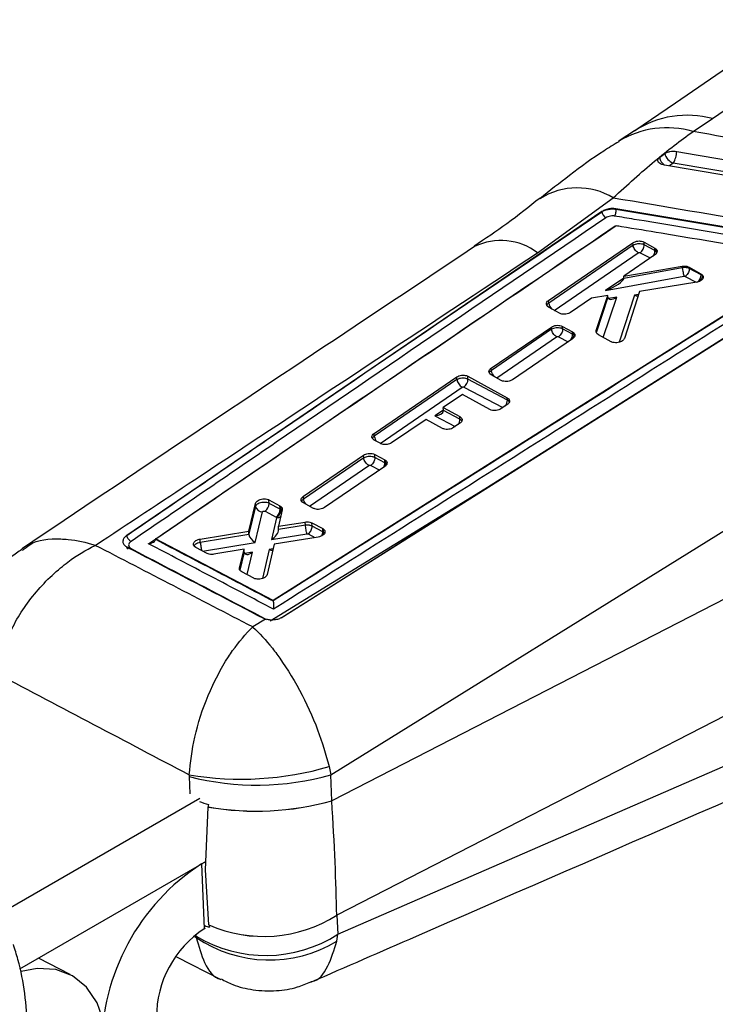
# Model space of a CAD drawing. Header units: millimetres. Extents: x 32 to 375, y 6 to 289.
# Tile 41 of 42: x 322 to 346, y 230 to 264. Entities that reach past the tile are written whole.
import ezdxf

# ---------------------------------------------------------------- set-up
doc = ezdxf.new("R2010")
doc.units = ezdxf.units.MM

msp = doc.modelspace()

# ---------------------------------------------------------------- linework, layer by layer
at = {"color": 7, "linetype": 'Continuous', "lineweight": 25}
for p, q in [((345.253316, 260.3618), (345.942044, 260.813322)), ((343.198918, 260.382916), (342.656864, 260.029425)), ((344.073779, 259.449127), (344.260025, 259.590055)), ((339.796114, 256.105324), (342.45494, 258.037189)), ((342.052018, 257.552082), (325.377856, 246.188836)), ((342.052227, 257.547278), (342.052017, 257.552105)), ((350.507576, 256.321225), (342.545688, 257.650243)), ((342.546292, 257.636328), (342.545688, 257.650243)), ((342.546292, 257.636328), (350.508145, 256.308127)), ((340.184789, 254.434693), (343.145216, 256.457145)), ((343.149074, 256.368198), (343.145216, 256.457145)), ((343.535979, 256.481201), (343.911887, 256.271937)), ((343.540227, 256.383262), (343.535979, 256.481201)), ((343.149074, 256.368198), (340.18892, 254.339476)), ((343.149128, 256.368194), (343.149074, 256.368198)), ((343.915655, 256.185077), (343.540223, 256.38327)), ((343.911887, 256.271937), (343.960372, 256.234538)), ((343.915655, 256.185077), (343.911887, 256.271937)), ((343.964017, 256.150525), (343.960372, 256.234538)), ((343.964017, 256.150514), (343.964017, 256.150525)), ((349.509427, 255.907478), (330.515879, 243.899726)), ((339.157301, 248.571213), (350.553528, 255.772599)), ((343.91255, 256.030986), (342.822585, 255.287492)), ((342.822585, 255.287492), (344.875545, 255.633977)), ((344.877771, 255.58265), (342.825185, 255.207934)), ((344.877771, 255.58265), (344.875545, 255.633977)), ((344.877775, 255.582559), (344.877771, 255.58265)), ((345.118206, 255.601336), (345.53291, 255.371132)), ((345.120475, 255.549033), (345.118206, 255.601336)), ((345.120476, 255.549022), (345.120475, 255.549033)), ((345.534678, 255.330374), (345.120475, 255.549033)), ((345.53291, 255.371132), (345.578513, 255.336902)), ((345.534678, 255.330374), (345.53291, 255.371132)), ((342.181735, 254.777717), (344.936286, 255.28058)), ((342.825482, 255.220685), (342.822585, 255.287492)), ((345.382948, 255.073814), (343.371358, 254.743441)), ((345.58017, 255.298686), (345.578513, 255.336902)), ((345.58017, 255.298686), (345.580161, 255.298635)), ((343.371358, 254.743441), (342.843, 253.101187)), ((340.18892, 254.339476), (340.184789, 254.434693)), ((341.686926, 254.512833), (340.951996, 254.011516)), ((342.262836, 254.604775), (341.686926, 254.512833)), ((341.858109, 253.379791), (342.262836, 254.604775)), ((342.265305, 254.548104), (341.859943, 253.33749)), ((342.103217, 253.138097), (342.575571, 254.548784)), ((342.265151, 254.551429), (342.262836, 254.604775)), ((340.185306, 254.193827), (340.130921, 254.237999)), ((340.561154, 253.986268), (340.185306, 254.193827)), ((338.169861, 252.058044), (340.279901, 253.497188)), ((340.283244, 253.42013), (338.173496, 251.974236)), ((340.283244, 253.42013), (340.279901, 253.497188)), ((340.283297, 253.420132), (340.283244, 253.42013)), ((340.670622, 253.522185), (341.02303, 253.328003)), ((340.674395, 253.435195), (340.670622, 253.522185)), ((341.026443, 253.24935), (340.674395, 253.435201)), ((341.02303, 253.328003), (341.065782, 253.296831)), ((341.026443, 253.24935), (341.02303, 253.328003)), ((341.069105, 253.220249), (341.065782, 253.296831)), ((341.859943, 253.33749), (341.858109, 253.379791)), ((341.023572, 253.08833), (338.913442, 251.651521)), ((341.069105, 253.220227), (341.069105, 253.220249)), ((341.933262, 253.229695), (341.881691, 253.270352)), ((342.377194, 252.98531), (341.933262, 253.229695)), ((338.173496, 251.974236), (338.169861, 252.058044)), ((338.173496, 251.974236), (338.173487, 251.974218)), ((332.544314, 237.789282), (355.002938, 251.732148)), ((334.060945, 249.766746), (336.962847, 251.748216)), ((336.966945, 251.653765), (334.065351, 249.665182)), ((336.966945, 251.653765), (336.962847, 251.748216)), ((337.347717, 251.773776), (338.732517, 251.017211)), ((337.352289, 251.6684), (337.347717, 251.773776)), ((338.735941, 250.938281), (337.352289, 251.6684)), ((338.170365, 251.818357), (338.120729, 251.856627)), ((338.522727, 251.625515), (338.170365, 251.818357)), ((337.159808, 251.12972), (336.487941, 250.671677)), ((338.124472, 250.603814), (337.159808, 251.12972)), ((338.735941, 250.938281), (338.732517, 251.017211)), ((336.487941, 250.671677), (337.066795, 250.356642)), ((336.491551, 250.588453), (336.487941, 250.671677)), ((337.070779, 250.264801), (336.491601, 250.570422)), ((338.733329, 250.781513), (338.50931, 250.629279)), ((335.880059, 250.257263), (334.673739, 249.434876)), ((336.458766, 249.942899), (335.880059, 250.257263)), ((337.070779, 250.264801), (337.066795, 250.356642)), ((337.067598, 250.121177), (336.843585, 249.968819)), ((334.065351, 249.665182), (334.060945, 249.766746)), ((334.288874, 249.408348), (334.061748, 249.531333)), ((331.578005, 247.563349), (333.688, 249.00256)), ((333.692254, 248.904485), (331.582548, 247.458609)), ((333.692254, 248.904485), (333.688, 249.00256)), ((333.692306, 248.904486), (333.692254, 248.904485)), ((334.078627, 249.029707), (334.430869, 248.83937)), ((334.083406, 248.919549), (334.078627, 249.029707)), ((334.435454, 248.733704), (334.083406, 248.919554)), ((334.430869, 248.83937), (334.466814, 248.814907)), ((334.435454, 248.733704), (334.430869, 248.83937)), ((334.471347, 248.710426), (334.466814, 248.814907)), ((330.407059, 243.191009), (339.157301, 248.571213)), ((334.431242, 248.601822), (332.321135, 247.165683)), ((355.71336, 248.764213), (332.5713, 236.872742)), ((334.471347, 248.71041), (334.471347, 248.710426)), ((330.363688, 247.436086), (330.753993, 247.227223)), ((330.369162, 247.309897), (330.363688, 247.436086)), ((331.582548, 247.458609), (331.578005, 247.563349)), ((331.582548, 247.458609), (331.582537, 247.458585)), ((329.655261, 246.338004), (329.895856, 247.308808)), ((329.900299, 247.206421), (329.659626, 246.23737)), ((329.900299, 247.206421), (329.895856, 247.308808)), ((330.759342, 247.103915), (330.369162, 247.309897)), ((330.832109, 247.090828), (330.697366, 246.50667)), ((330.753993, 247.227223), (330.787005, 247.205417)), ((330.759342, 247.103915), (330.753993, 247.227223)), ((330.792318, 247.08296), (330.787005, 247.205417)), ((330.792318, 247.082949), (330.792318, 247.08296)), ((331.578456, 247.325978), (331.534913, 247.357265)), ((331.930632, 247.137395), (331.578456, 247.325978)), ((329.879683, 245.942299), (330.145747, 247.013591)), ((330.229467, 247.036671), (330.619592, 246.830716)), ((330.633311, 246.806848), (330.455779, 246.03814)), ((330.619592, 246.830716), (330.625442, 246.82692)), ((330.625442, 246.82692), (330.633311, 246.806848)), ((330.697366, 246.50667), (331.641174, 246.657866)), ((330.702303, 246.392881), (330.697366, 246.50667)), ((331.646014, 246.546284), (330.702392, 246.390321)), ((331.646014, 246.546284), (331.641174, 246.657866)), ((331.646018, 246.546205), (331.646014, 246.546284)), ((331.876117, 246.627374), (332.25394, 246.425599)), ((331.881134, 246.511708), (331.876117, 246.627374)), ((332.258855, 246.312304), (331.881134, 246.511708)), ((331.881135, 246.511697), (331.881134, 246.511708)), ((332.25394, 246.425599), (332.282478, 246.407376)), ((332.258847, 246.312485), (332.25394, 246.425599)), ((332.287363, 246.294767), (332.282478, 246.407376)), ((325.377856, 246.188836), (325.360069, 246.176015)), ((325.377889, 246.188058), (325.377856, 246.188836)), ((325.377889, 246.188058), (325.378244, 246.188273)), ((326.382959, 246.063567), (326.382901, 246.05069)), ((330.515879, 243.899726), (326.382959, 246.063567)), ((327.950644, 246.059661), (329.655261, 246.338004)), ((327.956072, 245.934494), (327.950644, 246.059661)), ((329.661779, 246.217601), (327.956103, 245.934451)), ((329.659626, 246.23737), (329.655261, 246.338004)), ((330.455779, 246.03814), (331.698386, 246.243523)), ((332.100028, 246.131273), (330.550535, 245.876266)), ((332.287372, 246.294437), (332.258847, 246.312485)), ((332.258855, 246.312304), (332.258847, 246.312485)), ((332.287363, 246.294767), (332.287372, 246.294437)), ((327.795777, 245.76394), (327.754589, 245.792712)), ((328.195076, 245.552536), (327.795777, 245.76394)), ((327.956103, 245.934451), (327.956072, 245.934494)), ((329.497056, 245.701374), (328.431379, 245.5235)), ((329.333832, 245.046579), (329.497056, 245.701374)), ((329.50133, 245.602867), (329.497056, 245.701374)), ((330.550535, 245.876266), (330.302169, 244.814497)), ((329.411547, 244.909006), (329.374625, 244.933893)), ((329.834026, 244.685687), (329.411547, 244.909006)), ((355.887554, 244.748668), (332.745494, 232.857191)), ((330.51593, 243.898552), (330.515879, 243.899726)), ((330.516721, 243.887555), (330.51593, 243.898552)), ((330.173546, 243.2795), (330.244898, 243.249965)), ((330.244898, 243.249965), (329.797253, 242.975315)), ((330.318425, 243.230911), (330.244898, 243.249965)), ((332.78715, 232.191395), (355.423026, 242.048216)), ((332.480432, 238.076986), (332.544314, 237.789282)), ((327.566461, 237.787732), (327.569936, 237.724419)), ((332.571238, 236.874863), (332.544314, 237.789282)), ((320.985698, 232.951959), (327.937614, 236.965215)), ((328.136288, 234.447107), (328.229362, 236.6557)), ((328.229362, 236.6557), (328.229703, 236.658464)), ((321.621152, 230.980551), (328.149011, 234.749003)), ((327.998555, 234.662147), (328.149011, 234.749003)), ((327.998555, 234.662147), (328.09751, 232.381025)), ((328.260315, 232.51896), (328.136288, 234.447107)), ((332.745591, 232.855653), (332.78715, 232.191395)), ((328.09751, 232.381025), (328.135524, 232.40297)), ((328.260681, 232.516778), (328.260315, 232.51896)), ((327.814032, 232.080668), (327.81283, 232.125193)), ((332.746292, 231.948333), (332.78715, 232.191395)), ((323.39273, 230.775341), (322.271591, 231.356038)), ((327.126225, 231.401571), (328.680975, 230.604768))]:
    msp.add_line(p, q, dxfattribs=at)
at = {"color": 8, "linetype": 'Continuous', "lineweight": 25}
for p, q in [((344.561709, 259.256092), (344.424612, 259.152089)), ((340.383138, 254.084576), (343.330433, 256.104474)), ((343.401092, 256.109746), (343.754504, 255.923175)), ((342.825542, 255.218965), (342.181735, 254.777717)), ((344.981758, 255.275293), (345.368045, 255.071367)), ((342.575571, 254.548784), (342.282775, 254.498236)), ((343.203335, 254.619122), (342.664165, 252.964208)), ((343.339149, 254.643329), (343.203335, 254.619122)), ((338.360434, 251.714333), (340.464622, 253.156418)), ((340.535258, 253.161679), (340.870994, 252.984438)), ((342.103217, 253.138097), (342.097342, 253.138464)), ((334.270928, 249.418066), (337.148468, 251.390155)), ((337.212619, 251.395158), (338.576943, 250.675242)), ((336.491619, 250.586735), (336.192154, 250.381494)), ((336.192154, 250.381494), (336.900653, 250.007633)), ((330.798604, 243.296298), (339.157301, 248.571213)), ((331.789941, 247.212728), (333.873656, 248.640792)), ((333.944268, 248.646029), (334.255098, 248.481941)), ((331.742318, 246.238013), (331.981477, 246.111761)), ((328.036741, 245.636367), (329.879683, 245.942299)), ((330.375709, 245.695251), (330.1377, 244.673342)), ((330.513674, 245.718681), (330.375709, 245.695251)), ((329.501446, 245.600259), (329.345605, 244.972936)), ((329.793793, 245.596211), (329.518318, 245.549422)), ((329.598522, 244.810176), (329.793793, 245.596211)), ((329.335534, 245.007341), (329.333832, 245.046579)), ((327.569936, 237.724419), (327.587621, 237.123769)), ((327.764579, 232.105998), (327.814032, 232.080668)), ((327.81283, 232.125193), (327.809054, 232.185532))]:
    msp.add_line(p, q, dxfattribs=at)
at = {"color": 7, "linetype": 'Continuous', "lineweight": 25, "flags": 128}
for points in [[(345.942044, 260.813322), (350.420945, 263.878097), (351.016854, 264.2859)], [(348.284165, 263.855114), (344.63564, 261.35947), (343.208052, 260.382763)], [(344.68177, 259.659057), (345.363275, 259.543302), (348.132289, 259.072867), (353.562602, 258.149831)], [(353.122836, 257.680884), (352.435355, 257.797235), (349.666377, 258.265741), (344.248342, 259.181893)], [(353.441707, 257.748421), (352.74951, 257.866002), (349.980719, 258.336236), (344.561709, 259.256092)], [(349.800869, 255.294989), (349.346895, 255.008105), (345.047229, 252.291167), (339.268628, 248.640323)], [(339.268628, 248.640323), (339.020908, 248.483837), (337.945818, 247.804724), (333.645199, 245.088537), (330.828187, 243.309841)], [(324.684826, 228.267534), (324.576802, 229.079498), (324.330886, 229.778254), (323.956526, 230.336958), (323.46811, 230.734136), (322.884407, 230.954522), (322.227849, 230.989644), (321.669591, 230.883951)]]:
    msp.add_lwpolyline(points, dxfattribs=at)
at = {"color": 8, "linetype": 'Continuous', "lineweight": 25, "flags": 128}
for points in [[(343.985678, 256.120013), (343.964041, 256.150498), (343.964017, 256.150525), (343.964017, 256.150525)], [(345.611261, 255.228706), (345.604644, 255.265671), (345.580195, 255.298663), (345.58017, 255.298686), (345.58017, 255.298686)], [(341.878335, 253.273019), (341.866822, 253.301117), (341.859943, 253.33749)], [(341.096833, 253.180072), (341.094803, 253.188565), (341.069132, 253.220228), (341.069105, 253.220249), (341.069105, 253.220249)], [(338.812465, 250.837444), (338.813893, 250.85026), (338.788763, 250.898519), (338.735979, 250.938264), (338.735941, 250.938281), (338.735941, 250.938281)], [(337.136341, 250.200562), (337.123597, 250.225044), (337.070817, 250.264785), (337.070779, 250.264801), (337.070779, 250.264801)], [(334.498248, 248.681434), (334.471377, 248.710401), (334.471347, 248.710426), (334.471347, 248.710426)], [(332.318304, 246.263038), (332.287395, 246.294742), (332.287363, 246.294767), (332.287363, 246.294767)]]:
    msp.add_lwpolyline(points, dxfattribs=at)
at = {"color": 8, "linetype": 'Continuous', "lineweight": 25}
for centre, radius, start, end in [((345.051968, 257.57039), 3.362863, 74.6521667, 123.3714663), ((344.339227, 257.260631), 3.23308, 73.5767968, 121.6449185), ((344.553369, 259.577245), 0.496408, 194.9567758, 232.0387306), ((341.195659, 255.915564), 2.467201, 59.3089619, 121.8540437), ((338.511349, 254.401884), 2.133619, 52.9757321, 115.6965353), ((343.577144, 256.18656), 0.338514, 323.5892402, 359.7489827), ((345.188334, 255.333923), 0.346362, 313.4894631, 359.4130361), ((340.565364, 254.403834), 0.381905, 189.7016236, 225.8861332), ((340.686686, 253.251127), 0.339761, 320.2236569, 359.7004155), ((338.398129, 250.940017), 0.337816, 322.3457134, 359.7055299), ((336.738898, 250.265489), 0.331882, 327.0017397, 359.8812128), ((334.439142, 249.729107), 0.379218, 189.7047215, 221.4478914), ((334.108086, 248.73358), 0.327368, 331.3307179, 0.0216904)]:
    msp.add_arc(centre, radius, start, end, dxfattribs=at)
at = {"color": 7, "linetype": 'Continuous', "lineweight": 25}
for centre, radius, start, end in [((344.721725, 259.703886), 0.475525, 193.849962, 250.33601), ((343.813704, 259.698324), 0.868953, 329.4077608, 357.4099658), ((337.340734, 251.716855), 0.379077, 189.5802602, 239.5227615), ((337.011127, 251.670471), 0.341169, 306.1991898, 359.6521893), ((330.133917, 247.251161), 0.237864, 190.8413329, 272.8505247), ((330.028112, 247.311945), 0.341056, 306.1843686, 359.655948), ((330.418364, 247.105994), 0.340985, 306.1667863, 359.6507526), ((329.396083, 248.590254), 10.956368, 260.3870449, 286.3504636), ((329.937708, 246.914994), 9.49068, 255.5530232, 285.9411005), ((329.919986, 246.373585), 9.863847, 260.1310068, 285.5923435), ((329.9213, 246.380068), 9.86768, 260.1291374, 285.5778335), ((332.188794, 228.20573), 7.696975, 122.9837212, 180.3686597), ((330.185319, 236.899477), 4.784828, 246.2770759, 302.3480593), ((330.184969, 236.897065), 4.784328, 246.2838073, 302.3581859), ((330.101534, 229.293175), 3.681159, 122.983698, 180.3686525), ((330.246955, 236.143268), 4.697861, 238.792775, 302.7322012), ((330.382784, 235.839309), 4.552567, 235.6502908, 301.2758926)]:
    msp.add_arc(centre, radius, start, end, dxfattribs=at)
for centre, major_axis, ratio, start_param, end_param in [((343.722096, 256.069514), (0.273865, 0.015207), 0.556476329, 0.457793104, 0.755473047), ((342.160692, 254.958183), (0.661357, 0.2724), 0.245085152, 4.643444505, 6.156556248), ((342.438189, 255.148373), (0.385056, 0.088855), 0.477120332, 6.128862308, 6.194899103), ((345.340813, 255.214667), (0.274221, 0.015248), 0.556536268, 0.479752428, 0.755142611), ((342.315093, 254.68792), (0.023227, 0.234321), 0.191945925, 2.211497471, 2.229057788), ((342.554528, 254.729256), (0.270661, 0.232322), 0.440580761, 2.811634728, 4.423620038), ((343.182293, 254.799589), (-0.166571, 0.191413), 0.501228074, 2.203050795, 2.849893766), ((342.13054, 253.316155), (0.276392, 0.015499), 0.556898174, 2.902875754, 3.134539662), ((340.829346, 253.131891), (0.278255, 0.015714), 0.557204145, 0.501669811, 0.752697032), ((336.171112, 250.561963), (0.3204, 0.018489), 0.565479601, 4.74545424, 6.227953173), ((336.331056, 250.671583), (-0.113211, 0.197638), 0.57713148, 3.885626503, 3.982277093), ((334.238868, 248.616502), (0.277639, 0.015643), 0.557103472, 0.547761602, 0.753157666), ((330.562933, 246.986808), (0.277422, 0.015618), 0.557067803, 0.56670005, 0.753300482), ((330.434738, 246.218609), (0.246048, 0.230977), 0.456656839, 4.386083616, 5.897347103), ((330.468092, 246.363031), (0.228682, 0.064446), 0.795355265, 6.084562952, 6.097983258), ((329.89463, 246.267675), (0.229453, 0.064924), 0.792302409, 2.956233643, 3.060988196), ((329.858641, 246.122768), (-0.175208, 0.189613), 0.503989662, 0.664411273, 2.175751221), ((332.091725, 246.22292), (0.113948, 0.196767), 0.62218059, 4.805728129, 5.499792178), ((330.354666, 245.87572), (-0.177245, 0.188325), 0.507389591, 2.169925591, 2.816160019), ((329.537886, 245.736792), (0.014584, 0.232865), 0.148263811, 2.192808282, 2.206560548), ((329.772751, 245.776683), (0.250303, 0.232142), 0.452445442, 2.776590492, 4.392681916), ((330.166723, 238.559495), (3.687923, 0.152927), 0.559593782, 4.036093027, 4.139658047), ((330.324824, 233.189776), (2.15232, 20.642871), 0.119188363, 1.410285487, 1.414401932), ((340.357471, 239.14215), (3.313761, 9.647916), 0.730898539, 2.046706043, 2.046925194), ((330.684813, 243.801772), (-1.643483, 14.708619), 0.085106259, 3.863754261, 4.21238181), ((340.403922, 238.071337), (6.3558, 8.080314), 0.531547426, 2.604509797, 2.604728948), ((330.354674, 234.226824), (3.686661, 0.18158), 0.564761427, 4.031714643, 4.08533183), ((330.014821, 239.658782), (-4.208984, 29.193008), 0.096019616, 1.804085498, 1.807000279)]:
    msp.add_ellipse(centre, major_axis=major_axis, ratio=ratio, start_param=start_param, end_param=end_param, dxfattribs=at)
for points, knots in [([(342.45494, 258.037189), (342.947531, 258.4873), (343.943901, 259.397746), (344.813589, 260.038052), (345.253316, 260.3618)], [0, 0, 0, 0, 0.494385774, 1, 1, 1, 1]), ([(354.719662, 258.673119), (353.030062, 258.974245), (349.874168, 259.536697), (346.719186, 260.100053), (345.253316, 260.3618)], [0, 0, 0, 0, 0.535379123, 1, 1, 1, 1]), ([(342.6477, 260.005323), (342.47171, 259.898277), (341.902454, 259.55203), (340.989186, 258.886701), (340.2222, 258.278296), (339.873488, 258.001684)], [0, 0, 0, 0, 0.196173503, 0.634539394, 1, 1, 1, 1]), ([(344.260025, 259.590055), (344.284388, 259.604871), (344.334002, 259.635043), (344.442054, 259.662403), (344.561979, 259.672177), (344.643107, 259.665718), (344.681204, 259.659154), (344.68177, 259.659057)], [0, 0, 0, 0, 0.242011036, 0.492831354, 0.74420931, 0.996201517, 1, 1, 1, 1]), ([(344.248342, 259.181893), (344.21714, 259.18877), (344.149411, 259.203699), (344.069772, 259.246633), (344.019322, 259.302764), (344.009399, 259.364607), (344.033773, 259.414776), (344.063968, 259.440703), (344.073779, 259.449127)], [0, 0, 0, 0, 0.1604693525, 0.3483272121, 0.5360200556, 0.7232856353, 0.9100937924, 1, 1, 1, 1]), ([(339.883559, 258.027442), (339.503844, 257.723604), (338.778426, 257.143142), (337.957501, 256.596331), (337.566284, 256.335745)], [0, 0, 0, 0, 0.523443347, 1, 1, 1, 1]), ([(342.45494, 258.037189), (344.242029, 257.734837), (347.324713, 257.213288), (350.406518, 256.689422), (351.701743, 256.46925)], [0, 0, 0, 0, 0.5797188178, 1, 1, 1, 1]), ([(325.378244, 246.188273), (327.078278, 247.349037), (332.635285, 251.143296), (338.19404, 254.923536), (342.052225, 257.5473)], [0, 0, 0, 0, 0.305926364, 1, 1, 1, 1]), ([(342.545683, 257.650237), (342.498533, 257.654968), (342.404232, 257.664431), (342.252905, 257.642588), (342.132991, 257.601855), (342.072802, 257.564871), (342.05226, 257.55225)], [0, 0, 0, 0, 0.272316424, 0.544626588, 0.844586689, 1, 1, 1, 1]), ([(342.052721, 257.547534), (342.05304, 257.547764), (342.053372, 257.548003), (342.053703, 257.548194), (342.053716, 257.548201)], [0, 0, 0, 0, 0.961412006, 1, 1, 1, 1]), ([(342.052969, 257.547703), (342.057146, 257.527869), (342.065501, 257.4882), (342.099933, 257.425123), (342.14507, 257.369139), (342.178594, 257.346141), (342.195356, 257.334643)], [0, 0, 0, 0, 0.250007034, 0.500002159, 0.750001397, 1, 1, 1, 1]), ([(342.053716, 257.548201), (342.053729, 257.54821), (342.088093, 257.571656), (342.166185, 257.606221), (342.309759, 257.642243), (342.441406, 257.650514), (342.520315, 257.638768), (342.54627, 257.636329), (342.546287, 257.636328)], [0, 0, 0, 0, 0.000102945, 0.268593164, 0.541760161, 0.843416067, 0.999896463, 1, 1, 1, 1]), ([(342.546287, 257.636328), (342.546414, 257.61601), (342.546668, 257.575375), (342.53635, 257.506419), (342.519732, 257.44144), (342.505027, 257.410241), (342.497674, 257.394641)], [0, 0, 0, 0, 0.250010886, 0.50000739, 0.750000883, 1, 1, 1, 1]), ([(342.195606, 257.334811), (338.338052, 254.71078), (332.780278, 250.930206), (327.224976, 247.135235), (325.525511, 245.974288)], [0, 0, 0, 0, 0.694082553, 1, 1, 1, 1]), ([(342.497674, 257.394641), (342.481384, 257.396672), (342.433707, 257.402616), (342.352838, 257.396867), (342.2639, 257.374036), (342.218305, 257.347849), (342.195605, 257.334812)], [0, 0, 0, 0, 0.1561969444, 0.4571264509, 0.729730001, 1, 1, 1, 1]), ([(350.457562, 256.066076), (350.342201, 256.085349), (349.765401, 256.181713), (347.342847, 256.586382), (344.804914, 257.009958), (342.728437, 257.356167), (342.497677, 257.394642)], [0, 0, 0, 0, 0.043477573, 0.217387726, 0.913027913, 1, 1, 1, 1]), ([(326.138828, 245.897541), (328.872999, 247.761647), (334.333042, 251.4842), (339.79497, 255.196194), (342.521782, 257.04937)], [0, 0, 0, 0, 0.50076008, 1, 1, 1, 1]), ([(326.382959, 246.063567), (326.393035, 246.070436), (326.749443, 246.313406), (328.491201, 247.50053), (333.871629, 251.164401), (338.906587, 254.585128), (342.555854, 257.064423)], [0, 0, 0, 0, 0.001869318, 0.066123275, 0.323139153, 1, 1, 1, 1]), ([(342.555854, 257.064423), (342.619766, 257.053801), (343.14512, 256.966493), (345.462951, 256.581199), (347.716913, 256.205924), (349.509427, 255.907478)], [0, 0, 0, 0, 0.027574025, 0.226655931, 1, 1, 1, 1]), ([(343.145216, 256.457145), (343.169352, 256.470892), (343.217627, 256.498387), (343.310035, 256.519395), (343.403949, 256.521663), (343.482093, 256.5069), (343.520756, 256.488461), (343.535979, 256.481201)], [0, 0, 0, 0, 0.2155506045, 0.4311377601, 0.6460471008, 0.8606397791, 1, 1, 1, 1]), ([(343.54022, 256.383266), (343.540209, 256.383271), (343.535412, 256.385187), (343.507676, 256.400126), (343.448472, 256.41605), (343.356446, 256.424149), (343.26518, 256.41393), (343.194849, 256.392815), (343.161279, 256.374738), (343.149128, 256.368194)], [0, 0, 0, 0, 0.000102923, 0.04758506, 0.259239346, 0.472203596, 0.688011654, 0.887070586, 1, 1, 1, 1]), ([(337.586188, 256.323756), (336.188159, 255.392243), (330.898587, 251.867776), (325.599173, 248.341464), (321.694118, 245.712023), (321.683298, 245.704737)], [0, 0, 0, 0, 0.263759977, 0.997959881, 1, 1, 1, 1]), ([(324.271631, 245.838829), (325.432101, 246.605697), (330.617865, 250.032582), (335.785158, 253.451495), (339.796114, 256.105324)], [0, 0, 0, 0, 0.223779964, 1, 1, 1, 1]), ([(343.330433, 256.104474), (343.309198, 256.118201), (343.26673, 256.145655), (343.209037, 256.214868), (343.16499, 256.293609), (343.154415, 256.343333), (343.149128, 256.368194)], [0, 0, 0, 0, 0.250004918, 0.499998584, 0.750011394, 1, 1, 1, 1]), ([(343.330433, 256.104474), (343.332576, 256.105801), (343.338549, 256.109499), (343.351097, 256.114058), (343.367566, 256.116613), (343.384332, 256.115706), (343.395247, 256.11261), (343.400238, 256.110165), (343.401092, 256.109746)], [0, 0, 0, 0, 0.110573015, 0.308191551, 0.523188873, 0.738093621, 0.955191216, 1, 1, 1, 1]), ([(343.401092, 256.109746), (343.420488, 256.125673), (343.459281, 256.157527), (343.505533, 256.229674), (343.536474, 256.309212), (343.538971, 256.358581), (343.54022, 256.383266)], [0, 0, 0, 0, 0.249996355, 0.499999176, 0.749988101, 1, 1, 1, 1]), ([(343.960372, 256.234538), (343.972324, 256.217342), (343.996225, 256.182949), (343.992738, 256.123856), (343.963788, 256.071032), (343.92803, 256.043085), (343.91255, 256.030986)], [0, 0, 0, 0, 0.26558831, 0.531163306, 0.797038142, 1, 1, 1, 1]), ([(330.51593, 243.898552), (333.678588, 245.89451), (340.011007, 249.890907), (346.339274, 253.906623), (349.50977, 255.902662), (349.510157, 255.902906)], [0, 0, 0, 0, 0.499408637, 0.999938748, 1, 1, 1, 1]), ([(349.867428, 255.825675), (346.625901, 253.774947), (340.180181, 249.697111), (333.73299, 245.624055), (330.528066, 243.599323)], [0, 0, 0, 0, 0.5028959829, 1, 1, 1, 1]), ([(344.875545, 255.633977), (344.898551, 255.636654), (344.95272, 255.642958), (345.040807, 255.634538), (345.091859, 255.612638), (345.118206, 255.601336)], [0, 0, 0, 0, 0.26322786, 0.619765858, 1, 1, 1, 1]), ([(345.120476, 255.549022), (345.120463, 255.549028), (345.100947, 255.55752), (345.067996, 255.571413), (345.01079, 255.582894), (344.951691, 255.588944), (344.902721, 255.584986), (344.877793, 255.582561), (344.877775, 255.582559)], [0, 0, 0, 0, 0.000210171, 0.31622181, 0.44992515, 0.71254084, 0.99979519, 1, 1, 1, 1]), ([(344.877775, 255.582559), (344.881166, 255.557152), (344.887946, 255.506339), (344.903486, 255.419603), (344.920598, 255.338142), (344.931057, 255.299767), (344.936286, 255.28058)], [0, 0, 0, 0, 0.250004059, 0.500002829, 0.749998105, 1, 1, 1, 1]), ([(345.120476, 255.549022), (345.119489, 255.526692), (345.117515, 255.482032), (345.092002, 255.409277), (345.053042, 255.342532), (345.017635, 255.304038), (344.993452, 255.283787), (344.98647, 255.278716), (344.981758, 255.275293)], [0, 0, 0, 0, 0.227486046, 0.454973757, 0.682443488, 0.909925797, 0.939210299, 1, 1, 1, 1]), ([(344.936286, 255.28058), (344.94089, 255.28116), (344.949893, 255.282295), (344.960966, 255.281444), (344.971893, 255.279437), (344.977706, 255.276995), (344.981758, 255.275293)], [0, 0, 0, 0, 0.279602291, 0.546850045, 0.684171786, 1, 1, 1, 1]), ([(345.578513, 255.336902), (345.590936, 255.319735), (345.61578, 255.285404), (345.613821, 255.225841), (345.582252, 255.168583), (345.522068, 255.119554), (345.451208, 255.087774), (345.401887, 255.077687), (345.382948, 255.073814)], [0, 0, 0, 0, 0.178117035, 0.356218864, 0.534517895, 0.712472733, 0.889595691, 1, 1, 1, 1]), ([(340.130921, 254.237999), (340.120376, 254.255628), (340.099286, 254.290887), (340.1075, 254.35026), (340.138927, 254.39963), (340.172163, 254.42504), (340.184789, 254.434693)], [0, 0, 0, 0, 0.276714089, 0.55342473, 0.830342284, 1, 1, 1, 1]), ([(340.951996, 254.011516), (340.927855, 253.997753), (340.879569, 253.970224), (340.787097, 253.94905), (340.693076, 253.946501), (340.61496, 253.96096), (340.5763, 253.979143), (340.561154, 253.986268)], [0, 0, 0, 0, 0.215726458, 0.431476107, 0.646649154, 0.861560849, 1, 1, 1, 1]), ([(340.279901, 253.497188), (340.304034, 253.510927), (340.352303, 253.538406), (340.444699, 253.559544), (340.538618, 253.562063), (340.616757, 253.547586), (340.655415, 253.529356), (340.670622, 253.522185)], [0, 0, 0, 0, 0.21552795, 0.431079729, 0.646055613, 0.860771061, 1, 1, 1, 1]), ([(340.674386, 253.435194), (340.674376, 253.4352), (340.669501, 253.438015), (340.641911, 253.450144), (340.582493, 253.468777), (340.490523, 253.475865), (340.399241, 253.4659), (340.328951, 253.44471), (340.295413, 253.426655), (340.283297, 253.420132)], [0, 0, 0, 0, 0.000097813, 0.047788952, 0.259523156, 0.472389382, 0.688238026, 0.887365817, 1, 1, 1, 1]), ([(340.464622, 253.156418), (340.443385, 253.170143), (340.400912, 253.197595), (340.343217, 253.266808), (340.29916, 253.345546), (340.288585, 253.39527), (340.283297, 253.420132)], [0, 0, 0, 0, 0.249998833, 0.499990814, 0.749998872, 1, 1, 1, 1]), ([(340.674395, 253.435201), (340.673146, 253.410516), (340.67065, 253.361147), (340.639708, 253.281608), (340.593451, 253.20946), (340.554656, 253.177606), (340.535258, 253.161679)], [0, 0, 0, 0, 0.2500025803, 0.5000010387, 0.749996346, 1, 1, 1, 1]), ([(341.065782, 253.296831), (341.078938, 253.280178), (341.10525, 253.246874), (341.105803, 253.188371), (341.07933, 253.13278), (341.041438, 253.102572), (341.023572, 253.08833)], [0, 0, 0, 0, 0.256796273, 0.513575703, 0.770658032, 1, 1, 1, 1]), ([(341.881691, 253.270352), (341.870072, 253.287651), (341.846998, 253.322005), (341.854423, 253.360621), (341.858109, 253.379791)], [0, 0, 0, 0, 0.503560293, 1, 1, 1, 1]), ([(340.464622, 253.156418), (340.466756, 253.157741), (340.472714, 253.161436), (340.485245, 253.165985), (340.501707, 253.168541), (340.518477, 253.167642), (340.529406, 253.164535), (340.534401, 253.162097), (340.535258, 253.161679)], [0, 0, 0, 0, 0.110172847, 0.307635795, 0.522693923, 0.7376795, 0.95497848, 1, 1, 1, 1]), ([(342.843, 253.101187), (342.833626, 253.082117), (342.814875, 253.043976), (342.750816, 252.995869), (342.668659, 252.961694), (342.575053, 252.945423), (342.481658, 252.948842), (342.415841, 252.966042), (342.385064, 252.981386), (342.377194, 252.98531)], [0, 0, 0, 0, 0.158541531, 0.317102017, 0.475145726, 0.632450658, 0.789282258, 0.946116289, 1, 1, 1, 1]), ([(338.120729, 251.856627), (338.10905, 251.873788), (338.085693, 251.908111), (338.090182, 251.967039), (338.119738, 252.019022), (338.154983, 252.046461), (338.169861, 252.058044)], [0, 0, 0, 0, 0.267957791, 0.535902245, 0.804076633, 1, 1, 1, 1]), ([(336.962847, 251.748216), (336.986558, 251.761775), (337.033981, 251.788893), (337.124838, 251.809948), (337.217244, 251.812738), (337.294395, 251.798766), (337.332591, 251.780865), (337.347717, 251.773776)], [0, 0, 0, 0, 0.2151530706, 0.4303291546, 0.6449880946, 0.8594047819, 1, 1, 1, 1]), ([(337.352289, 251.6684), (337.352276, 251.668407), (337.330708, 251.680859), (337.279342, 251.69717), (337.188713, 251.709015), (337.094224, 251.701074), (337.018931, 251.682331), (336.980093, 251.659457), (336.966957, 251.653771), (336.966945, 251.653765)], [0, 0, 0, 0, 0.0001310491, 0.2146076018, 0.4328965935, 0.6515959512, 0.8682759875, 0.9998719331, 1, 1, 1, 1]), ([(338.913442, 251.651521), (338.88931, 251.637775), (338.841045, 251.610282), (338.748611, 251.589007), (338.654611, 251.586264), (338.576512, 251.600459), (338.537861, 251.618465), (338.522727, 251.625515)], [0, 0, 0, 0, 0.215689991, 0.431403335, 0.646619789, 0.86163489, 1, 1, 1, 1]), ([(337.148468, 251.390155), (337.150785, 251.39158), (337.156908, 251.395345), (337.169544, 251.399528), (337.185226, 251.401358), (337.20058, 251.400047), (337.208675, 251.39676), (337.212619, 251.395158)], [0, 0, 0, 0, 0.131199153, 0.346691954, 0.566028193, 0.788566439, 1, 1, 1, 1]), ([(338.732517, 251.017211), (338.752075, 251.003848), (338.791191, 250.977125), (338.815742, 250.922906), (338.810452, 250.865845), (338.779436, 250.816741), (338.746284, 250.791411), (338.733329, 250.781513)], [0, 0, 0, 0, 0.2151350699, 0.4302490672, 0.6458433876, 0.8616009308, 1, 1, 1, 1]), ([(338.50931, 250.629279), (338.485601, 250.615782), (338.438179, 250.588785), (338.347339, 250.567831), (338.254944, 250.565043), (338.177796, 250.578937), (338.139597, 250.596758), (338.124472, 250.603814)], [0, 0, 0, 0, 0.215100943, 0.430227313, 0.644894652, 0.859402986, 1, 1, 1, 1]), ([(337.066795, 250.356642), (337.086351, 250.343318), (337.125462, 250.316671), (337.150012, 250.262533), (337.144723, 250.205531), (337.113712, 250.156436), (337.08056, 250.131088), (337.067598, 250.121177)], [0, 0, 0, 0, 0.215128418, 0.430235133, 0.64578934, 0.86150783, 1, 1, 1, 1]), ([(336.843585, 249.968819), (336.819876, 249.955304), (336.772453, 249.928273), (336.681612, 249.907233), (336.589212, 249.904329), (336.512071, 249.918123), (336.473879, 249.935875), (336.458766, 249.942899)], [0, 0, 0, 0, 0.215112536, 0.430245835, 0.644951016, 0.859499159, 1, 1, 1, 1]), ([(334.061748, 249.531333), (334.042202, 249.544603), (334.003112, 249.571143), (333.978573, 249.625201), (333.983864, 249.682197), (334.014852, 249.731362), (334.047985, 249.756797), (334.060945, 249.766746)], [0, 0, 0, 0, 0.2151099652, 0.4302037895, 0.6457099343, 0.8614238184, 1, 1, 1, 1]), ([(334.673739, 249.434876), (334.650032, 249.421326), (334.602615, 249.394227), (334.511772, 249.373031), (334.41936, 249.369986), (334.342194, 249.38364), (334.303995, 249.401342), (334.288874, 249.408348)], [0, 0, 0, 0, 0.215092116, 0.430201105, 0.644909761, 0.859445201, 1, 1, 1, 1]), ([(333.688, 249.00256), (333.712132, 249.016326), (333.760398, 249.043858), (333.852788, 249.065366), (333.946728, 249.068425), (334.02484, 249.054544), (334.06347, 249.036706), (334.078627, 249.029707)], [0, 0, 0, 0, 0.215526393, 0.431073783, 0.646221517, 0.861184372, 1, 1, 1, 1]), ([(334.083397, 248.919548), (334.083387, 248.919554), (334.07853, 248.922359), (334.050919, 248.934512), (333.991463, 248.953135), (333.899425, 248.960213), (333.80812, 248.950227), (333.737868, 248.929038), (333.704373, 248.910989), (333.692306, 248.904486)], [0, 0, 0, 0, 0.000097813, 0.047619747, 0.259765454, 0.472587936, 0.688523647, 0.88778264, 1, 1, 1, 1]), ([(333.873656, 248.640792), (333.852416, 248.654514), (333.809937, 248.681959), (333.752239, 248.751174), (333.708172, 248.829905), (333.697595, 248.879625), (333.692306, 248.904486)], [0, 0, 0, 0, 0.250000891, 0.500003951, 0.749998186, 1, 1, 1, 1]), ([(334.083397, 248.919548), (334.082149, 248.894865), (334.079651, 248.845497), (334.048715, 248.765958), (334.002456, 248.693811), (333.963664, 248.661956), (333.944268, 248.646029)], [0, 0, 0, 0, 0.249990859, 0.499996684, 0.749998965, 1, 1, 1, 1]), ([(334.466814, 248.814907), (334.481255, 248.79897), (334.510136, 248.767098), (334.515097, 248.709554), (334.491757, 248.651165), (334.451628, 248.618444), (334.431242, 248.601822)], [0, 0, 0, 0, 0.247870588, 0.4957314, 0.743834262, 1, 1, 1, 1]), ([(333.873656, 248.640792), (333.875775, 248.642107), (333.881711, 248.645791), (333.894225, 248.65033), (333.910692, 248.652887), (333.92748, 248.651995), (333.93842, 248.648897), (333.943416, 248.646447), (333.944268, 248.646029)], [0, 0, 0, 0, 0.109519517, 0.306815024, 0.522197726, 0.737494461, 0.955199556, 1, 1, 1, 1]), ([(329.895856, 247.308808), (329.903636, 247.327853), (329.919197, 247.365944), (329.979041, 247.415577), (330.058315, 247.452749), (330.150785, 247.472746), (330.24479, 247.473328), (330.31698, 247.458252), (330.351841, 247.441708), (330.363688, 247.436086)], [0, 0, 0, 0, 0.154004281, 0.308014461, 0.460794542, 0.616661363, 0.768848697, 0.921453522, 1, 1, 1, 1]), ([(331.534913, 247.357265), (331.521927, 247.373715), (331.495956, 247.406613), (331.496032, 247.464631), (331.522947, 247.519507), (331.560508, 247.549416), (331.578005, 247.563349)], [0, 0, 0, 0, 0.2581725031, 0.5163364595, 0.7746831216, 1, 1, 1, 1]), ([(330.369162, 247.309897), (330.369149, 247.309904), (330.347294, 247.322522), (330.295355, 247.33923), (330.205335, 247.35082), (330.110405, 247.344061), (330.023476, 247.320565), (329.952697, 247.282422), (329.914517, 247.241864), (329.902879, 247.215999), (329.900301, 247.206432), (329.900299, 247.206421)], [0, 0, 0, 0, 0.000089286, 0.152791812, 0.308623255, 0.454377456, 0.615338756, 0.764770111, 0.917091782, 0.999910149, 1, 1, 1, 1]), ([(330.625442, 246.82692), (330.632195, 246.830451), (330.661433, 246.845738), (330.709174, 246.884636), (330.756911, 246.947957), (330.787803, 247.017172), (330.790813, 247.061024), (330.792318, 247.082949)], [0, 0, 0, 0, 0.073631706, 0.318805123, 0.545882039, 0.772946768, 1, 1, 1, 1]), ([(330.787005, 247.205417), (330.801904, 247.189877), (330.831701, 247.158797), (330.837152, 247.11687), (330.832808, 247.094435), (330.832109, 247.090828)], [0, 0, 0, 0, 0.4563263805, 0.9126039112, 1, 1, 1, 1]), ([(332.321135, 247.165683), (332.297014, 247.151921), (332.248772, 247.124396), (332.15638, 247.10274), (332.062388, 247.099413), (331.984332, 247.112967), (331.945715, 247.130534), (331.930632, 247.137395)], [0, 0, 0, 0, 0.215664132, 0.431345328, 0.646731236, 0.862020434, 1, 1, 1, 1]), ([(330.145747, 247.013591), (330.146364, 247.015391), (330.148145, 247.020584), (330.155078, 247.0287), (330.167752, 247.036442), (330.183222, 247.041691), (330.200094, 247.043487), (330.216461, 247.042103), (330.225131, 247.038482), (330.229467, 247.036671)], [0, 0, 0, 0, 0.0819183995, 0.2362898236, 0.3860841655, 0.5443508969, 0.6937499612, 0.8468693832, 1, 1, 1, 1]), ([(331.641174, 246.657866), (331.663467, 246.660338), (331.716979, 246.66627), (331.802007, 246.658197), (331.851347, 246.637676), (331.876117, 246.627374)], [0, 0, 0, 0, 0.262319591, 0.62966555, 1, 1, 1, 1]), ([(331.881135, 246.511697), (331.881122, 246.511702), (331.861149, 246.520349), (331.82993, 246.533561), (331.775048, 246.544962), (331.71943, 246.551455), (331.670789, 246.548248), (331.646036, 246.546206), (331.646018, 246.546205)], [0, 0, 0, 0, 0.000213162, 0.333359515, 0.437424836, 0.707182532, 0.999785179, 1, 1, 1, 1]), ([(331.698386, 246.243523), (331.693936, 246.262817), (331.685035, 246.301406), (331.669926, 246.383083), (331.655819, 246.469952), (331.649285, 246.520787), (331.646018, 246.546205)], [0, 0, 0, 0, 0.2500000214, 0.4999997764, 0.7499951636, 1, 1, 1, 1]), ([(331.742318, 246.238013), (331.747281, 246.241642), (331.771851, 246.259604), (331.8122, 246.302861), (331.852643, 246.371925), (331.878171, 246.444717), (331.880147, 246.48937), (331.881135, 246.511697)], [0, 0, 0, 0, 0.06408291, 0.317270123, 0.544846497, 0.772422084, 1, 1, 1, 1]), ([(332.282478, 246.407376), (332.298078, 246.3919), (332.329278, 246.360951), (332.338348, 246.303633), (332.317396, 246.246093), (332.26631, 246.194133), (332.191734, 246.152131), (332.130693, 246.138248), (332.100028, 246.131273)], [0, 0, 0, 0, 0.16648405, 0.332962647, 0.499554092, 0.666049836, 0.832231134, 1, 1, 1, 1]), ([(325.360069, 246.176015), (325.328479, 246.147312), (325.265301, 246.089908), (325.231768, 245.989846), (325.250209, 245.89398), (325.308431, 245.823843), (325.361962, 245.792265), (325.379731, 245.781783)], [0, 0, 0, 0, 0.222623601, 0.445234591, 0.667639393, 0.889675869, 1, 1, 1, 1]), ([(325.360069, 246.176015), (325.365903, 246.18026), (325.371749, 246.184515), (325.377876, 246.188051), (325.377889, 246.188058)], [0, 0, 0, 0, 0.997850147, 1, 1, 1, 1]), ([(325.525511, 245.974288), (325.512061, 245.982662), (325.487934, 245.997683), (325.450512, 246.035038), (325.416748, 246.080772), (325.388803, 246.136473), (325.381763, 246.171006), (325.378244, 246.188273)], [0, 0, 0, 0, 0.1963105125, 0.3521491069, 0.5681060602, 0.7840449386, 1, 1, 1, 1]), ([(326.138828, 245.897541), (326.139694, 245.897608), (326.155306, 245.898822), (326.206018, 245.905511), (326.278952, 245.927726), (326.34053, 245.968237), (326.374982, 246.009357), (326.380255, 246.036882), (326.382901, 246.05069)], [0, 0, 0, 0, 0.0077839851, 0.1402920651, 0.4591536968, 0.6909625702, 0.8449764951, 1, 1, 1, 1]), ([(326.382901, 246.05069), (326.383115, 246.050578), (327.072475, 245.691089), (328.450377, 244.966929), (329.828022, 244.246627), (330.516614, 243.887611), (330.516721, 243.887555)], [0, 0, 0, 0, 0.0001558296, 0.5002795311, 0.9999222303, 1, 1, 1, 1]), ([(327.754589, 245.792712), (327.741252, 245.808991), (327.71458, 245.841548), (327.713261, 245.899675), (327.741594, 245.956688), (327.798949, 246.006796), (327.872288, 246.042756), (327.926695, 246.054494), (327.950644, 246.059661)], [0, 0, 0, 0, 0.172806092, 0.345604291, 0.518524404, 0.691443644, 0.864181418, 1, 1, 1, 1]), ([(331.698386, 246.243523), (331.702947, 246.244024), (331.711896, 246.245008), (331.722289, 246.244054), (331.732718, 246.242045), (331.738181, 246.239751), (331.742318, 246.238013)], [0, 0, 0, 0, 0.285612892, 0.560316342, 0.667049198, 1, 1, 1, 1]), ([(332.268838, 246.202391), (332.272556, 246.21081), (332.286378, 246.242115), (332.286952, 246.27234), (332.287372, 246.294437)], [0, 0, 0, 0, 0.2689385, 1, 1, 1, 1]), ([(321.697229, 245.694089), (321.566195, 245.609082), (321.215905, 245.381838), (320.732808, 244.897355), (320.285383, 244.263618), (320.024413, 243.787317), (319.956008, 243.521821), (319.951726, 243.5052)], [0, 0, 0, 0, 0.1642511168, 0.4390868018, 0.7120552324, 0.9819731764, 1, 1, 1, 1]), ([(320.835566, 241.333616), (320.930931, 241.746717), (321.132338, 242.619176), (321.914514, 243.938508), (322.726183, 244.796969), (323.523253, 245.423759), (323.940947, 245.679189), (324.267937, 245.837046), (324.271631, 245.838829)], [0, 0, 0, 0, 0.229688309, 0.485095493, 0.748420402, 0.804769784, 0.997794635, 1, 1, 1, 1]), ([(329.797253, 242.975315), (328.872759, 243.454399), (327.031991, 244.408309), (325.189007, 245.363411), (324.271631, 245.838829)], [0, 0, 0, 0, 0.502233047, 1, 1, 1, 1]), ([(325.379753, 245.781771), (325.466981, 245.736156), (325.90312, 245.508083), (327.501086, 244.672889), (329.011762, 243.88524), (330.173545, 243.279499)], [0, 0, 0, 0, 0.054586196, 0.2729310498, 1, 1, 1, 1]), ([(325.421861, 245.709311), (325.416461, 245.712651), (325.404526, 245.720032), (325.391241, 245.739513), (325.382963, 245.761088), (325.380591, 245.776373), (325.379753, 245.781771)], [0, 0, 0, 0, 0.244987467, 0.541512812, 0.838062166, 1, 1, 1, 1]), ([(325.525511, 245.974288), (325.511356, 245.96337), (325.475784, 245.935933), (325.442854, 245.883458), (325.437261, 245.82325), (325.463443, 245.766451), (325.505181, 245.738886), (325.525989, 245.725144)], [0, 0, 0, 0, 0.141847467, 0.356457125, 0.570480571, 0.785874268, 1, 1, 1, 1]), ([(330.528066, 243.599323), (329.797926, 243.981064), (328.33486, 244.746004), (326.871767, 245.513208), (326.138828, 245.897541)], [0, 0, 0, 0, 0.499047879, 1, 1, 1, 1]), ([(328.431379, 245.5235), (328.408991, 245.520864), (328.355375, 245.51455), (328.269826, 245.522032), (328.220122, 245.542315), (328.195076, 245.552536)], [0, 0, 0, 0, 0.262354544, 0.628293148, 1, 1, 1, 1]), ([(329.374625, 244.933893), (329.35937, 244.949544), (329.334685, 244.974871), (329.334517, 245.005484), (329.334453, 245.017179)], [0, 0, 0, 0, 0.617959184, 1, 1, 1, 1]), ([(330.302169, 244.814497), (330.294665, 244.795593), (330.279656, 244.757787), (330.220482, 244.708246), (330.14162, 244.670831), (330.049169, 244.650247), (329.954902, 244.648944), (329.881748, 244.663449), (329.846352, 244.679943), (329.834026, 244.685687)], [0, 0, 0, 0, 0.15331347, 0.306613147, 0.459074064, 0.61473628, 0.766703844, 0.918760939, 1, 1, 1, 1]), ([(330.516721, 243.887555), (330.51817, 243.871505), (330.521059, 243.839502), (330.524784, 243.778096), (330.527814, 243.704326), (330.52868, 243.643034), (330.528302, 243.609745), (330.528078, 243.599846), (330.528066, 243.599323)], [0, 0, 0, 0, 0.157230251, 0.31352509, 0.542516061, 0.851213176, 0.992132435, 1, 1, 1, 1]), ([(330.82819, 243.309839), (330.786887, 243.288193), (330.703177, 243.244322), (330.545759, 243.214865), (330.413202, 243.214738), (330.340949, 243.227068), (330.318425, 243.230911)], [0, 0, 0, 0, 0.284203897, 0.575997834, 0.867821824, 1, 1, 1, 1]), ([(327.566461, 237.787732), (327.616733, 238.224986), (327.722279, 239.142995), (328.208653, 240.610745), (328.724527, 241.601755), (329.259743, 242.394228), (329.552191, 242.740529), (329.794763, 242.972929), (329.797253, 242.975315)], [0, 0, 0, 0, 0.228018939, 0.478722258, 0.73901943, 0.78674255, 0.997810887, 1, 1, 1, 1]), ([(329.797253, 242.975315), (329.799586, 242.973213), (330.026896, 242.768446), (330.313709, 242.456227), (330.869557, 241.727961), (331.449475, 240.801442), (332.09997, 239.400627), (332.357681, 238.504041), (332.480432, 238.076986)], [0, 0, 0, 0, 0.002189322, 0.213256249, 0.260967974, 0.521274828, 0.771977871, 1, 1, 1, 1]), ([(320.835566, 241.333616), (321.959127, 240.740491), (324.20252, 239.55621), (326.44639, 238.376571), (327.566461, 237.787732)], [0, 0, 0, 0, 0.500830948, 1, 1, 1, 1]), ([(331.84013, 230.510048), (333.074287, 231.048), (340.537956, 234.30131), (348.000826, 237.548754), (354.229671, 240.259216)], [0, 0, 0, 0, 0.16535527, 1, 1, 1, 1]), ([(321.612172, 226.845812), (321.670441, 227.118245), (321.81489, 227.793613), (321.89441, 228.891629), (321.821067, 230.113805), (321.629337, 231.095772), (321.451261, 231.658836), (321.395136, 231.836297)], [0, 0, 0, 0, 0.164961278, 0.408943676, 0.650045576, 0.889704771, 1, 1, 1, 1]), ([(328.688176, 230.623555), (328.821555, 230.553895), (329.173085, 230.370301), (329.833223, 230.216271), (330.604417, 230.18442), (331.295965, 230.293023), (331.681273, 230.456813), (331.835851, 230.522522)], [0, 0, 0, 0, 0.1381162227, 0.3640141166, 0.6156918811, 0.8458230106, 1, 1, 1, 1])]:
    msp.add_open_spline(points, degree=3, knots=knots, dxfattribs=at)
at = {"color": 8, "linetype": 'Continuous', "lineweight": 25}
for points, knots in [([(343.96402, 256.15051), (343.963189, 256.128727), (343.961964, 256.096576), (343.944858, 256.064505), (343.939341, 256.054161)], [0, 0, 0, 0, 0.677491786, 1, 1, 1, 1]), ([(345.580161, 255.298635), (345.578435, 255.276976), (345.574983, 255.233657), (345.542876, 255.165696), (345.508173, 255.128223), (345.490851, 255.109518)], [0, 0, 0, 0, 0.333692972, 0.667406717, 1, 1, 1, 1]), ([(340.18892, 254.339476), (340.188908, 254.339469), (340.166882, 254.326755), (340.13458, 254.301946), (340.123429, 254.274024), (340.119172, 254.263365)], [0, 0, 0, 0, 0.000358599, 0.618412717, 1, 1, 1, 1]), ([(341.069105, 253.220227), (341.067756, 253.198346), (341.065142, 253.155955), (341.042173, 253.113221), (341.03106, 253.092545)], [0, 0, 0, 0, 0.516160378, 1, 1, 1, 1]), ([(338.173487, 251.974218), (338.173478, 251.974213), (338.157859, 251.965197), (338.124179, 251.940497), (338.108705, 251.911932), (338.099779, 251.895453)], [0, 0, 0, 0, 0.00024876, 0.423244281, 1, 1, 1, 1]), ([(338.318327, 251.737379), (338.309546, 251.743336), (338.279643, 251.763623), (338.233617, 251.821517), (338.189355, 251.899518), (338.178776, 251.949317), (338.173487, 251.974218)], [0, 0, 0, 0, 0.121704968, 0.414480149, 0.70722465, 1, 1, 1, 1]), ([(334.065351, 249.665182), (334.065338, 249.665174), (334.043643, 249.652651), (334.013013, 249.629558), (334.002405, 249.60348), (333.998698, 249.594364)], [0, 0, 0, 0, 0.000383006, 0.650580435, 1, 1, 1, 1]), ([(334.471347, 248.71041), (334.470863, 248.688457), (334.470216, 248.659085), (334.455896, 248.629151), (334.452278, 248.621589)], [0, 0, 0, 0, 0.747390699, 1, 1, 1, 1]), ([(331.582537, 247.458585), (331.582528, 247.45858), (331.563884, 247.447817), (331.533132, 247.425231), (331.520765, 247.39932), (331.515325, 247.387922)], [0, 0, 0, 0, 0.000275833, 0.560206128, 1, 1, 1, 1]), ([(331.670701, 247.276582), (331.661819, 247.286409), (331.633569, 247.317663), (331.598758, 247.384625), (331.587944, 247.433932), (331.582537, 247.458585)], [0, 0, 0, 0, 0.186543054, 0.593264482, 1, 1, 1, 1]), ([(330.633311, 246.806848), (330.661869, 246.808743), (330.716793, 246.812388), (330.757519, 246.839294), (330.777069, 246.852209)], [0, 0, 0, 0, 0.519957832, 1, 1, 1, 1]), ([(321.719842, 245.66067), (321.798442, 245.732111), (322.124738, 246.028684), (322.739172, 246.08218), (323.526637, 246.040869), (323.942992, 245.948912), (324.267959, 245.840059), (324.271631, 245.838829)], [0, 0, 0, 0, 0.139650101, 0.579732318, 0.673790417, 0.996314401, 1, 1, 1, 1]), ([(325.525987, 245.725143), (325.613193, 245.679477), (326.049221, 245.451146), (327.633522, 244.622013), (329.130601, 243.840547), (330.278862, 243.241162)], [0, 0, 0, 0, 0.055043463, 0.275217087, 1, 1, 1, 1]), ([(327.956072, 245.934494), (327.956055, 245.93449), (327.938657, 245.930837), (327.890399, 245.925115), (327.819981, 245.898256), (327.760353, 245.860947), (327.74343, 245.83185), (327.736478, 245.819896)], [0, 0, 0, 0, 0.000176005, 0.174370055, 0.479054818, 0.785979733, 1, 1, 1, 1]), ([(327.956103, 245.934451), (327.959061, 245.911937), (327.964976, 245.866908), (327.977537, 245.789871), (327.991502, 245.713778), (328.000463, 245.673681), (328.005052, 245.653145)], [0, 0, 0, 0, 0.246919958, 0.493858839, 0.740783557, 1, 1, 1, 1]), ([(327.814032, 232.080668), (327.900066, 231.772367), (328.080694, 231.125092), (328.423412, 230.648437), (328.677786, 230.614459), (328.683415, 230.613707)], [0, 0, 0, 0, 0.470728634, 0.988287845, 1, 1, 1, 1]), ([(331.834719, 230.525461), (331.85058, 230.526608), (332.104876, 230.544994), (332.458232, 231.005444), (332.653354, 231.644123), (332.746292, 231.948333)], [0, 0, 0, 0, 0.033665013, 0.539724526, 1, 1, 1, 1])]:
    msp.add_open_spline(points, degree=3, knots=knots, dxfattribs=at)

doc.saveas('drawing.dxf')
